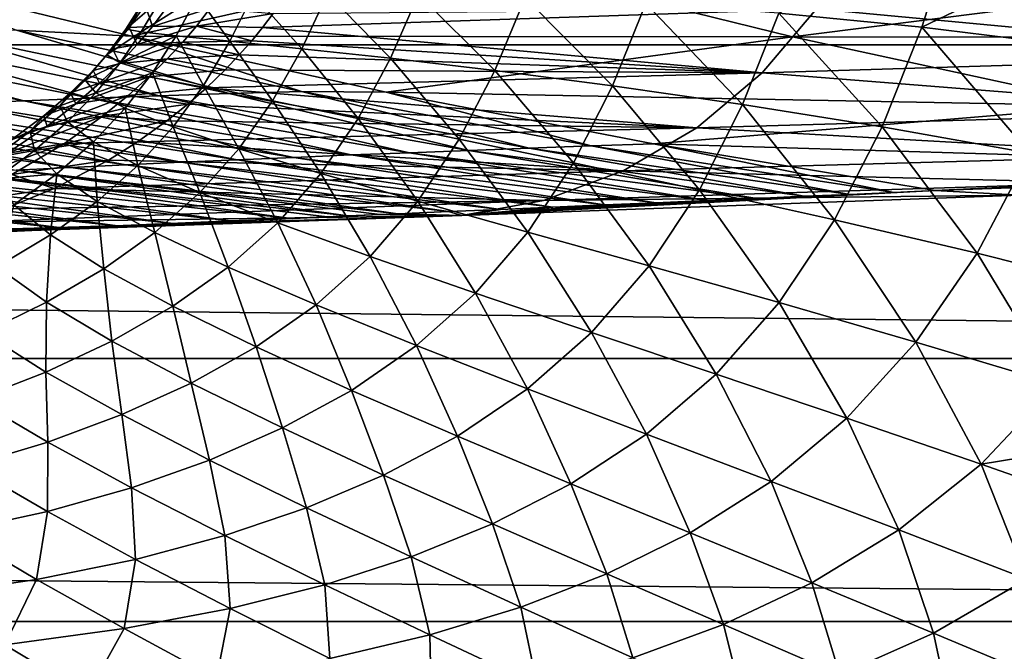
# Model space of a CAD drawing. Header units: metres. Extents: x -160 to 52, y -25 to 25.
# Tile 49 of 168: x -26.44 to -21.11, y -22.06 to -18.63. Entities that reach past the tile are written whole.
import ezdxf

# ---------------------------------------------------------------- set-up
doc = ezdxf.new("R2010")
doc.units = ezdxf.units.M
doc.layers.add('solid_509089_SW0001', color=7, linetype='CONTINUOUS')

msp = doc.modelspace()

# ---------------------------------------------------------------- linework, layer by layer
at = {"layer": 'solid_509089_SW0001'}
for points in [[(-159.199997, -16.81292, -17.820654), (-2.2, -16.81292, -17.820654), (-2.2, -18.768089, -15.748297)], [(-159.199997, -18.768089, -15.748297), (-159.199997, -16.81292, -17.820654), (-2.2, -18.768089, -15.748297)], [(-20.589842, -19.074184, 221.552139), (-20.995642, -18.456734, 221.907974), (-21.421549, -17.410917, 219.863922)], [(-21.029997, -17.993383, 219.439713), (-20.589842, -19.074184, 221.552139), (-21.421549, -17.410917, 219.863922)], [(-20.547857, -19.253214, 224.057022), (-20.843096, -18.540663, 224.335648), (-21.274307, -17.773657, 222.266144)], [(-20.995642, -18.456734, 221.907974), (-20.547857, -19.253214, 224.057022), (-21.274307, -17.773657, 222.266144)], [(-21.552801, -18.672939, 17.450735), (-21.37878, -18.125767, 18.256649), (-22.32921, -18.597639, 18.016378)], [(-20.54336, -18.186882, 17.794525), (-21.37878, -18.125767, 18.256649), (-21.552801, -18.672939, 17.450735)], [(-20.731714, -18.774355, 16.945795), (-20.54336, -18.186882, 17.794525), (-21.552801, -18.672939, 17.450735)], [(-27.173531, -18.396784, 69.94175), (-25.836405, -18.722187, 69.586578), (-23.968445, -18.301764, 84.985855)], [(-25.836405, -18.722187, 69.586578), (-22.254532, -18.724995, 84.584579), (-23.968445, -18.301764, 84.985855)], [(-23.968445, -18.301764, 84.985855), (-22.254532, -18.724995, 84.584579), (-19.952667, -18.432156, 99.745255)], [(-26.461248, -18.688097, 67.647194), (-25.836405, -18.722187, 69.586578), (-27.173531, -18.396784, 69.94175)], [(-22.254532, -18.724995, 84.584579), (-18.736614, -18.728313, 99.490913), (-19.952667, -18.432156, 99.745255)], [(-22.12534, -18.572424, 51.042542), (-19.123079, -18.465345, 67.735764), (-19.404987, -18.827368, 67.819969)], [(-25.679977, -18.519932, 24.955685), (-25.774466, -18.535959, 26.477497), (-25.86965, -18.68355, 26.228704)], [(-25.784994, -18.697838, 24.642338), (-25.679977, -18.519932, 24.955685), (-25.86965, -18.68355, 26.228704)], [(-25.480967, -18.505165, 23.573456), (-25.679977, -18.519932, 24.955685), (-25.784994, -18.697838, 24.642338)], [(-25.596722, -18.719069, 23.190319), (-25.480967, -18.505165, 23.573456), (-25.784994, -18.697838, 24.642338)], [(-25.305101, -18.749067, 21.870949), (-25.480967, -18.505165, 23.573456), (-25.596722, -18.719069, 23.190319)], [(-25.305101, -18.749067, 21.870949), (-25.17803, -18.494146, 22.32802), (-25.480967, -18.505165, 23.573456)], [(-24.915113, -18.789261, 20.689573), (-25.17803, -18.494146, 22.32802), (-25.305101, -18.749067, 21.870949)], [(-24.915113, -18.789261, 20.689573), (-24.776138, -18.489483, 21.220905), (-25.17803, -18.494146, 22.32802)], [(-24.433912, -18.841576, 19.643766), (-24.776138, -18.489483, 21.220905), (-24.915113, -18.789261, 20.689573)], [(-24.433912, -18.841576, 19.643766), (-24.282356, -18.494261, 20.248081), (-24.776138, -18.489483, 21.220905)], [(-23.869247, -18.908062, 18.723745), (-24.282356, -18.494261, 20.248081), (-24.433912, -18.841576, 19.643766)], [(-23.869247, -18.908062, 18.723745), (-23.704218, -18.511711, 19.398937), (-24.282356, -18.494261, 20.248081)], [(-23.229765, -18.990658, 17.917532), (-23.704218, -18.511711, 19.398937), (-23.869247, -18.908062, 18.723745)], [(-23.229765, -18.990658, 17.917532), (-23.04994, -18.545044, 18.660122), (-23.704218, -18.511711, 19.398937)], [(-25.86965, -18.68355, 26.228704), (-25.774466, -18.535959, 26.477497), (-25.850035, -18.674368, 27.966545)], [(-25.774466, -18.535959, 26.477497), (-25.763435, -18.550892, 28.155165), (-25.850035, -18.674368, 27.966545)], [(-25.850035, -18.674368, 27.966545), (-25.763435, -18.550892, 28.155165), (-25.72438, -18.669214, 29.879278)], [(-25.763435, -18.550892, 28.155165), (-25.644648, -18.562914, 30.011602), (-25.72438, -18.669214, 29.879278)], [(-25.72438, -18.669214, 29.879278), (-25.644648, -18.562914, 30.011602), (-25.410892, -18.569553, 32.074474)], [(-25.72438, -18.669214, 29.879278), (-25.410892, -18.569553, 32.074474), (-25.485365, -18.666458, 31.995874)], [(-25.485365, -18.666458, 31.995874), (-25.410892, -18.569553, 32.074474), (-25.070705, -18.59787, 34.367912)], [(-22.12534, -18.572424, 51.042542), (-25.127897, -18.674669, 34.347645), (-25.070705, -18.59787, 34.367912)], [(-22.419376, -18.920382, 51.048973), (-25.127897, -18.674669, 34.347645), (-22.12534, -18.572424, 51.042542)], [(-22.52564, -19.091406, 17.211052), (-23.04994, -18.545044, 18.660122), (-23.229765, -18.990658, 17.917532)], [(-22.52564, -19.091406, 17.211052), (-22.32921, -18.597639, 18.016378), (-23.04994, -18.545044, 18.660122)], [(-22.419376, -18.920382, 51.048973), (-22.12534, -18.572424, 51.042542), (-19.404987, -18.827368, 67.819969)], [(-25.485365, -18.666458, 31.995874), (-25.070705, -18.59787, 34.367912), (-25.127897, -18.674669, 34.347645)], [(-21.768105, -19.21232, 16.588276), (-22.32921, -18.597639, 18.016378), (-22.52564, -19.091406, 17.211052)], [(-21.768105, -19.21232, 16.588276), (-21.552801, -18.672939, 17.450735), (-22.32921, -18.597639, 18.016378)], [(-25.941738, -18.790264, 27.783363), (-25.850035, -18.674368, 27.966545), (-25.806879, -18.76725, 29.752687)], [(-25.86965, -18.68355, 26.228704), (-25.850035, -18.674368, 27.966545), (-25.941738, -18.790264, 27.783363)], [(-25.850035, -18.674368, 27.966545), (-25.72438, -18.669214, 29.879278), (-25.806879, -18.76725, 29.752687)], [(-25.806879, -18.76725, 29.752687), (-25.485365, -18.666458, 31.995874), (-25.560305, -18.753344, 31.922588)], [(-25.806879, -18.76725, 29.752687), (-25.72438, -18.669214, 29.879278), (-25.485365, -18.666458, 31.995874)], [(-25.560305, -18.753344, 31.922588), (-25.485365, -18.666458, 31.995874), (-25.186367, -18.746019, 34.329578)], [(-25.485365, -18.666458, 31.995874), (-25.127897, -18.674669, 34.347645), (-25.186367, -18.746019, 34.329578)], [(-22.419376, -18.920382, 51.048973), (-25.186367, -18.746019, 34.329578), (-25.127897, -18.674669, 34.347645)], [(-20.968765, -19.35537, 16.03256), (-21.552801, -18.672939, 17.450735), (-21.768105, -19.21232, 16.588276)], [(-20.968765, -19.35537, 16.03256), (-20.731714, -18.774355, 16.945795), (-21.552801, -18.672939, 17.450735)], [(-28.145521, -18.741541, 60.085781), (-26.422689, -19.07196, 60.25536), (-27.742973, -18.725069, 61.901939)], [(-27.742973, -18.725069, 61.901939), (-26.06078, -19.057831, 61.979893), (-27.328825, -18.710585, 63.764297)], [(-26.422689, -19.07196, 60.25536), (-26.06078, -19.057831, 61.979893), (-27.742973, -18.725069, 61.901939)], [(-27.328825, -18.710585, 63.764297), (-25.689808, -19.044674, 63.740318), (-26.901958, -18.698225, 65.67775)], [(-26.06078, -19.057831, 61.979893), (-25.689808, -19.044674, 63.740318), (-27.328825, -18.710585, 63.764297)], [(-26.901958, -18.698225, 65.67775), (-25.308809, -19.032539, 65.540977), (-26.461248, -18.688097, 67.647194)], [(-25.689808, -19.044674, 63.740318), (-25.308809, -19.032539, 65.540977), (-26.901958, -18.698225, 65.67775)], [(-26.461248, -18.688097, 67.647194), (-24.916805, -19.02146, 67.38623), (-25.836405, -18.722187, 69.586578)], [(-25.308809, -19.032539, 65.540977), (-24.916805, -19.02146, 67.38623), (-26.461248, -18.688097, 67.647194)], [(-25.972191, -18.822979, 25.98447), (-25.86965, -18.68355, 26.228704), (-25.941738, -18.790264, 27.783363)], [(-25.784994, -18.697838, 24.642338), (-25.86965, -18.68355, 26.228704), (-25.972191, -18.822979, 25.98447)], [(-25.899807, -18.866045, 24.332241), (-25.784994, -18.697838, 24.642338), (-25.972191, -18.822979, 25.98447)], [(-25.596722, -18.719069, 23.190319), (-25.784994, -18.697838, 24.642338), (-25.899807, -18.866045, 24.332241)], [(-25.725031, -18.921034, 22.808743), (-25.596722, -18.719069, 23.190319), (-25.899807, -18.866045, 24.332241)], [(-25.836405, -18.722187, 69.586578), (-24.457664, -19.0249, 69.223259), (-22.254532, -18.724995, 84.584579)], [(-24.916805, -19.02146, 67.38623), (-24.457664, -19.0249, 69.223259), (-25.836405, -18.722187, 69.586578)], [(-25.447866, -18.989309, 21.413385), (-25.596722, -18.719069, 23.190319), (-25.725031, -18.921034, 22.808743)], [(-25.447866, -18.989309, 21.413385), (-25.305101, -18.749067, 21.870949), (-25.596722, -18.719069, 23.190319)], [(-24.457664, -19.0249, 69.223259), (-20.529413, -19.099125, 84.180725), (-22.254532, -18.724995, 84.584579)], [(-22.254532, -18.724995, 84.584579), (-20.529413, -19.099125, 84.180725), (-18.736614, -18.728313, 99.490913)], [(-159.199997, -18.768089, -15.748297), (-2.2, -18.768089, -15.748297), (-2.2, -20.469452, -13.46297)], [(-159.199997, -20.469452, -13.46297), (-159.199997, -18.768089, -15.748297), (-2.2, -20.469452, -13.46297)], [(-26.776499, -19.087011, 58.562393), (-26.422689, -19.07196, 60.25536), (-28.145521, -18.741541, 60.085781)], [(-25.941738, -18.790264, 27.783363), (-25.806879, -18.76725, 29.752687), (-25.901142, -18.869108, 29.63258)], [(-25.901142, -18.869108, 29.63258), (-25.560305, -18.753344, 31.922588), (-25.645199, -18.844604, 31.854237)], [(-25.901142, -18.869108, 29.63258), (-25.806879, -18.76725, 29.752687), (-25.560305, -18.753344, 31.922588)], [(-25.645199, -18.844604, 31.854237), (-25.560305, -18.753344, 31.922588), (-25.253611, -18.822605, 34.312454)], [(-25.560305, -18.753344, 31.922588), (-25.186367, -18.746019, 34.329578), (-25.253611, -18.822605, 34.312454)], [(-25.073345, -19.071287, 20.155357), (-25.305101, -18.749067, 21.870949), (-25.447866, -18.989309, 21.413385)], [(-25.073345, -19.071287, 20.155357), (-24.915113, -18.789261, 20.689573), (-25.305101, -18.749067, 21.870949)], [(-22.419376, -18.920382, 51.048973), (-25.253611, -18.822605, 34.312454), (-25.186367, -18.746019, 34.329578)], [(-26.089615, -18.96064, 25.749203), (-25.972191, -18.822979, 25.98447), (-26.046799, -18.907768, 27.607965)], [(-25.899807, -18.866045, 24.332241), (-25.972191, -18.822979, 25.98447), (-26.089615, -18.96064, 25.749203)], [(-26.046799, -18.907768, 27.607965), (-25.941738, -18.790264, 27.783363), (-25.901142, -18.869108, 29.63258)], [(-25.972191, -18.822979, 25.98447), (-25.941738, -18.790264, 27.783363), (-26.046799, -18.907768, 27.607965)], [(-25.645199, -18.844604, 31.854237), (-25.253611, -18.822605, 34.312454), (-25.329887, -18.903326, 34.295818)], [(-22.419376, -18.920382, 51.048973), (-25.329887, -18.903326, 34.295818), (-25.253611, -18.822605, 34.312454)], [(-24.608702, -19.167843, 19.033827), (-24.915113, -18.789261, 20.689573), (-25.073345, -19.071287, 20.155357)], [(-24.608702, -19.167843, 19.033827), (-24.433912, -18.841576, 19.643766), (-24.915113, -18.789261, 20.689573)], [(-24.061909, -19.279943, 18.03986), (-24.433912, -18.841576, 19.643766), (-24.608702, -19.167843, 19.033827)], [(-24.061909, -19.279943, 18.03986), (-23.869247, -18.908062, 18.723745), (-24.433912, -18.841576, 19.643766)], [(-22.419376, -18.920382, 51.048973), (-19.404987, -18.827368, 67.819969), (-19.747412, -19.132542, 67.92952)], [(-26.031305, -19.028324, 24.032314), (-25.899807, -18.866045, 24.332241), (-26.089615, -18.96064, 25.749203)], [(-26.046799, -18.907768, 27.607965), (-25.901142, -18.869108, 29.63258), (-26.011034, -18.976248, 29.518618)], [(-25.725031, -18.921034, 22.808743), (-25.899807, -18.866045, 24.332241), (-26.031305, -19.028324, 24.032314)], [(-26.011034, -18.976248, 29.518618), (-25.645199, -18.844604, 31.854237), (-25.743454, -18.941748, 31.78932)], [(-26.011034, -18.976248, 29.518618), (-25.901142, -18.869108, 29.63258), (-25.645199, -18.844604, 31.854237)], [(-25.743454, -18.941748, 31.78932), (-25.645199, -18.844604, 31.854237), (-25.329887, -18.903326, 34.295818)], [(-26.169632, -19.028561, 27.441591), (-26.046799, -18.907768, 27.607965), (-26.011034, -18.976248, 29.518618)], [(-26.089615, -18.96064, 25.749203), (-26.046799, -18.907768, 27.607965), (-26.169632, -19.028561, 27.441591)], [(-26.139301, -19.087687, 29.41074), (-25.743454, -18.941748, 31.78932), (-25.856956, -19.04318, 31.726686)], [(-26.139301, -19.087687, 29.41074), (-26.011034, -18.976248, 29.518618), (-25.743454, -18.941748, 31.78932)], [(-25.872282, -19.112326, 22.43865), (-25.725031, -18.921034, 22.808743), (-26.031305, -19.028324, 24.032314)], [(-25.612282, -19.213566, 20.96867), (-25.725031, -18.921034, 22.808743), (-25.872282, -19.112326, 22.43865)], [(-25.856956, -19.04318, 31.726686), (-25.743454, -18.941748, 31.78932), (-25.431538, -19.001127, 34.275566)], [(-25.743454, -18.941748, 31.78932), (-25.329887, -18.903326, 34.295818), (-25.431538, -19.001127, 34.275566)], [(-25.612282, -19.213566, 20.96867), (-25.447866, -18.989309, 21.413385), (-25.725031, -18.921034, 22.808743)], [(-22.419376, -18.920382, 51.048973), (-25.431538, -19.001127, 34.275566), (-25.329887, -18.903326, 34.295818)], [(-22.773197, -19.217899, 51.078548), (-25.431538, -19.001127, 34.275566), (-22.419376, -18.920382, 51.048973)], [(-23.441999, -19.408342, 17.162905), (-23.869247, -18.908062, 18.723745), (-24.061909, -19.279943, 18.03986)], [(-23.441999, -19.408342, 17.162905), (-23.229765, -18.990658, 17.917532), (-23.869247, -18.908062, 18.723745)], [(-22.773197, -19.217899, 51.078548), (-22.419376, -18.920382, 51.048973), (-19.747412, -19.132542, 67.92952)], [(-26.226873, -19.098492, 25.526165), (-26.089615, -18.96064, 25.749203), (-26.169632, -19.028561, 27.441591)], [(-26.031305, -19.028324, 24.032314), (-26.089615, -18.96064, 25.749203), (-26.226873, -19.098492, 25.526165)], [(-26.169632, -19.028561, 27.441591), (-26.011034, -18.976248, 29.518618), (-26.139301, -19.087687, 29.41074)], [(-25.856956, -19.04318, 31.726686), (-25.431538, -19.001127, 34.275566), (-25.532978, -19.090185, 34.258301)], [(-25.256306, -19.331467, 19.635252), (-25.447866, -18.989309, 21.413385), (-25.612282, -19.213566, 20.96867)], [(-22.773197, -19.217899, 51.078548), (-25.532978, -19.090185, 34.258301), (-25.431538, -19.001127, 34.275566)], [(-25.256306, -19.331467, 19.635252), (-25.073345, -19.071287, 20.155357), (-25.447866, -18.989309, 21.413385)], [(-22.759575, -19.553812, 16.390139), (-23.229765, -18.990658, 17.917532), (-23.441999, -19.408342, 17.162905)], [(-22.759575, -19.553812, 16.390139), (-22.52564, -19.091406, 17.211052), (-23.229765, -18.990658, 17.917532)], [(-26.313786, -19.152563, 27.28566), (-26.169632, -19.028561, 27.441591), (-26.139301, -19.087687, 29.41074)], [(-26.226873, -19.098492, 25.526165), (-26.169632, -19.028561, 27.441591), (-26.313786, -19.152563, 27.28566)], [(-26.295948, -19.209362, 29.310398), (-25.856956, -19.04318, 31.726686), (-25.996023, -19.155663, 31.667198)], [(-26.295948, -19.209362, 29.310398), (-26.139301, -19.087687, 29.41074), (-25.856956, -19.04318, 31.726686)], [(-26.184731, -19.186594, 23.748259), (-26.031305, -19.028324, 24.032314), (-26.226873, -19.098492, 25.526165)], [(-25.872282, -19.112326, 22.43865), (-26.031305, -19.028324, 24.032314), (-26.184731, -19.186594, 23.748259)], [(-26.06078, -19.057831, 61.979893), (-24.33182, -19.353159, 62.123383), (-25.689808, -19.044674, 63.740318)], [(-25.996023, -19.155663, 31.667198), (-25.856956, -19.04318, 31.726686), (-25.532978, -19.090185, 34.258301)], [(-25.689808, -19.044674, 63.740318), (-24.010128, -19.340891, 63.769409), (-25.308809, -19.032539, 65.540977)], [(-24.33182, -19.353159, 62.123383), (-24.010128, -19.340891, 63.769409), (-25.689808, -19.044674, 63.740318)], [(-25.308809, -19.032539, 65.540977), (-23.681997, -19.328831, 65.442261), (-24.916805, -19.02146, 67.38623)], [(-24.010128, -19.340891, 63.769409), (-23.681997, -19.328831, 65.442261), (-25.308809, -19.032539, 65.540977)], [(-24.916805, -19.02146, 67.38623), (-23.346676, -19.316923, 67.145485), (-24.457664, -19.0249, 69.223259)], [(-23.681997, -19.328831, 65.442261), (-23.346676, -19.316923, 67.145485), (-24.916805, -19.02146, 67.38623)], [(-24.457664, -19.0249, 69.223259), (-23.007637, -19.30591, 68.844955), (-20.529413, -19.099125, 84.180725)], [(-23.346676, -19.316923, 67.145485), (-23.007637, -19.30591, 68.844955), (-24.457664, -19.0249, 69.223259)], [(-27.463404, -19.12001, 55.256226), (-25.568905, -19.405083, 55.738197), (-27.123117, -19.102999, 56.897137)], [(-27.123117, -19.102999, 56.897137), (-25.265663, -19.391581, 57.311176), (-26.776499, -19.087011, 58.562393)], [(-25.568905, -19.405083, 55.738197), (-25.265663, -19.391581, 57.311176), (-27.123117, -19.102999, 56.897137)], [(-26.776499, -19.087011, 58.562393), (-24.95886, -19.378462, 58.897663), (-26.422689, -19.07196, 60.25536)], [(-25.265663, -19.391581, 57.311176), (-24.95886, -19.378462, 58.897663), (-26.776499, -19.087011, 58.562393)], [(-26.422689, -19.07196, 60.25536), (-24.647816, -19.365671, 60.500641), (-26.06078, -19.057831, 61.979893)], [(-24.95886, -19.378462, 58.897663), (-24.647816, -19.365671, 60.500641), (-26.422689, -19.07196, 60.25536)], [(-26.388121, -19.237282, 25.318668), (-26.226873, -19.098492, 25.526165), (-26.313786, -19.152563, 27.28566)], [(-26.184731, -19.186594, 23.748259), (-26.226873, -19.098492, 25.526165), (-26.388121, -19.237282, 25.318668)], [(-26.313786, -19.152563, 27.28566), (-26.139301, -19.087687, 29.41074), (-26.295948, -19.209362, 29.310398)], [(-24.647816, -19.365671, 60.500641), (-24.33182, -19.353159, 62.123383), (-26.06078, -19.057831, 61.979893)], [(-25.996023, -19.155663, 31.667198), (-25.532978, -19.090185, 34.258301), (-25.64706, -19.18111, 34.242191)], [(-22.773197, -19.217899, 51.078548), (-25.64706, -19.18111, 34.242191), (-25.532978, -19.090185, 34.258301)], [(-24.81156, -19.465906, 18.439066), (-25.073345, -19.071287, 20.155357), (-25.256306, -19.331467, 19.635252)], [(-24.81156, -19.465906, 18.439066), (-24.608702, -19.167843, 19.033827), (-25.073345, -19.071287, 20.155357)], [(-23.007637, -19.30591, 68.844955), (-18.796375, -19.432507, 83.777519), (-20.529413, -19.099125, 84.180725)], [(-22.026287, -19.717041, 15.706575), (-22.52564, -19.091406, 17.211052), (-22.759575, -19.553812, 16.390139)], [(-22.026287, -19.717041, 15.706575), (-21.768105, -19.21232, 16.588276), (-22.52564, -19.091406, 17.211052)], [(-28.128376, -19.15749, 52.034039), (-26.1674, -19.433481, 52.620846), (-27.798212, -19.138134, 53.636311)], [(-26.463978, -19.44853, 51.070507), (-26.1674, -19.433481, 52.620846), (-28.128376, -19.15749, 52.034039)], [(-27.798212, -19.138134, 53.636311), (-25.869263, -19.419025, 54.175747), (-27.463404, -19.12001, 55.256226)], [(-26.1674, -19.433481, 52.620846), (-25.869263, -19.419025, 54.175747), (-27.798212, -19.138134, 53.636311)], [(-25.869263, -19.419025, 54.175747), (-25.568905, -19.405083, 55.738197), (-27.463404, -19.12001, 55.256226)], [(-26.513981, -19.358294, 29.211933), (-25.996023, -19.155663, 31.667198), (-26.202118, -19.302677, 31.605349)], [(-26.513981, -19.358294, 29.211933), (-26.295948, -19.209362, 29.310398), (-25.996023, -19.155663, 31.667198)], [(-26.488096, -19.284376, 27.14246), (-26.313786, -19.152563, 27.28566), (-26.295948, -19.209362, 29.310398)], [(-26.388121, -19.237282, 25.318668), (-26.313786, -19.152563, 27.28566), (-26.488096, -19.284376, 27.14246)], [(-26.202118, -19.302677, 31.605349), (-25.996023, -19.155663, 31.667198), (-25.64706, -19.18111, 34.242191)], [(-26.043644, -19.294395, 22.088573), (-25.872282, -19.112326, 22.43865), (-26.184731, -19.186594, 23.748259)], [(-25.803104, -19.422478, 20.548531), (-25.872282, -19.112326, 22.43865), (-26.043644, -19.294395, 22.088573)], [(-25.803104, -19.422478, 20.548531), (-25.612282, -19.213566, 20.96867), (-25.872282, -19.112326, 22.43865)], [(-22.773197, -19.217899, 51.078548), (-19.747412, -19.132542, 67.92952), (-20.140882, -19.365808, 68.056091)], [(-26.488096, -19.284376, 27.14246), (-26.295948, -19.209362, 29.310398), (-26.513981, -19.358294, 29.211933)], [(-26.36455, -19.342113, 23.485668), (-26.184731, -19.186594, 23.748259), (-26.388121, -19.237282, 25.318668)], [(-26.043644, -19.294395, 22.088573), (-26.184731, -19.186594, 23.748259), (-26.36455, -19.342113, 23.485668)], [(-26.202118, -19.302677, 31.605349), (-25.64706, -19.18111, 34.242191), (-25.805548, -19.29439, 34.222622)], [(-22.773197, -19.217899, 51.078548), (-25.805548, -19.29439, 34.222622), (-25.64706, -19.18111, 34.242191)], [(-25.468061, -19.569429, 19.144365), (-25.612282, -19.213566, 20.96867), (-25.803104, -19.422478, 20.548531)], [(-25.468061, -19.569429, 19.144365), (-25.256306, -19.331467, 19.635252), (-25.612282, -19.213566, 20.96867)], [(-24.286167, -19.616899, 17.372038), (-24.608702, -19.167843, 19.033827), (-24.81156, -19.465906, 18.439066)], [(-24.286167, -19.616899, 17.372038), (-24.061909, -19.279943, 18.03986), (-24.608702, -19.167843, 19.033827)], [(-21.254311, -19.898643, 15.096428), (-21.768105, -19.21232, 16.588276), (-22.026287, -19.717041, 15.706575)], [(-21.254311, -19.898643, 15.096428), (-20.968765, -19.35537, 16.03256), (-21.768105, -19.21232, 16.588276)], [(-26.580336, -19.380083, 25.130171), (-26.388121, -19.237282, 25.318668), (-26.488096, -19.284376, 27.14246)], [(-26.36455, -19.342113, 23.485668), (-26.388121, -19.237282, 25.318668), (-26.580336, -19.380083, 25.130171)], [(-23.173456, -19.451824, 51.121979), (-25.805548, -19.29439, 34.222622), (-22.773197, -19.217899, 51.078548)], [(-23.173456, -19.451824, 51.121979), (-22.773197, -19.217899, 51.078548), (-20.140882, -19.365808, 68.056091)], [(-26.802568, -19.523718, 29.118069), (-26.202118, -19.302677, 31.605349), (-26.487318, -19.471916, 31.543066)], [(-26.802568, -19.523718, 29.118069), (-26.513981, -19.358294, 29.211933), (-26.202118, -19.302677, 31.605349)], [(-26.487318, -19.471916, 31.543066), (-26.202118, -19.302677, 31.605349), (-25.962763, -19.392876, 34.205666)], [(-26.243504, -19.468599, 21.766794), (-26.043644, -19.294395, 22.088573), (-26.36455, -19.342113, 23.485668)], [(-26.024277, -19.617214, 20.164259), (-26.043644, -19.294395, 22.088573), (-26.243504, -19.468599, 21.766794)], [(-26.202118, -19.302677, 31.605349), (-25.805548, -19.29439, 34.222622), (-25.962763, -19.392876, 34.205666)], [(-26.024277, -19.617214, 20.164259), (-25.803104, -19.422478, 20.548531), (-26.043644, -19.294395, 22.088573)], [(-23.173456, -19.451824, 51.121979), (-25.962763, -19.392876, 34.205666), (-25.805548, -19.29439, 34.222622)], [(-23.689476, -19.784178, 16.425051), (-24.061909, -19.279943, 18.03986), (-24.286167, -19.616899, 17.372038)], [(-23.689476, -19.784178, 16.425051), (-23.441999, -19.408342, 17.162905), (-24.061909, -19.279943, 18.03986)], [(-23.681997, -19.328831, 65.442261), (-21.943426, -19.579027, 65.815559), (-23.346676, -19.316923, 67.145485)], [(-23.346676, -19.316923, 67.145485), (-21.705605, -19.568806, 67.174042), (-23.007637, -19.30591, 68.844955)], [(-23.346676, -19.316923, 67.145485), (-21.943426, -19.579027, 65.815559), (-21.705605, -19.568806, 67.174042)], [(-23.007637, -19.30591, 68.844955), (-21.481745, -19.558977, 68.451965), (-18.796375, -19.432507, 83.777519)], [(-21.705605, -19.568806, 67.174042), (-21.481745, -19.558977, 68.451965), (-23.007637, -19.30591, 68.844955)], [(-26.575882, -19.496874, 23.249599), (-26.36455, -19.342113, 23.485668), (-26.580336, -19.380083, 25.130171)], [(-26.243504, -19.468599, 21.766794), (-26.36455, -19.342113, 23.485668), (-26.575882, -19.496874, 23.249599)], [(-25.045643, -19.734308, 17.878103), (-25.256306, -19.331467, 19.635252), (-25.468061, -19.569429, 19.144365)], [(-25.045643, -19.734308, 17.878103), (-24.81156, -19.465906, 18.439066), (-25.256306, -19.331467, 19.635252)], [(-24.95886, -19.378462, 58.897663), (-22.995625, -19.624249, 59.805107), (-24.647816, -19.365671, 60.500641)], [(-24.647816, -19.365671, 60.500641), (-22.717854, -19.61231, 61.391819), (-24.33182, -19.353159, 62.123383)], [(-24.647816, -19.365671, 60.500641), (-22.995625, -19.624249, 59.805107), (-22.717854, -19.61231, 61.391819)], [(-24.33182, -19.353159, 62.123383), (-22.44788, -19.600706, 62.933994), (-24.010128, -19.340891, 63.769409)], [(-24.33182, -19.353159, 62.123383), (-22.717854, -19.61231, 61.391819), (-22.44788, -19.600706, 62.933994)], [(-24.010128, -19.340891, 63.769409), (-22.190645, -19.589651, 64.403389), (-23.681997, -19.328831, 65.442261)], [(-24.010128, -19.340891, 63.769409), (-22.44788, -19.600706, 62.933994), (-22.190645, -19.589651, 64.403389)], [(-23.681997, -19.328831, 65.442261), (-22.190645, -19.589651, 64.403389), (-21.943426, -19.579027, 65.815559)], [(-23.173456, -19.451824, 51.121979), (-20.140882, -19.365808, 68.056091), (-20.571617, -19.517096, 68.190994)], [(-15.655113, -19.352282, 98.851112), (-18.796375, -19.432507, 83.777519), (-21.481745, -19.558977, 68.451965)], [(-21.022867, -19.582998, 68.325615), (-15.655113, -19.352282, 98.851112), (-21.481745, -19.558977, 68.451965)], [(-20.456373, -20.099136, 14.543104), (-20.968765, -19.35537, 16.03256), (-21.254311, -19.898643, 15.096428)], [(-26.487318, -19.471916, 31.543066), (-25.962763, -19.392876, 34.205666), (-26.25762, -19.54764, 34.177578)], [(-23.173456, -19.451824, 51.121979), (-26.25762, -19.54764, 34.177578), (-25.962763, -19.392876, 34.205666)], [(-26.1674, -19.433481, 52.620846), (-24.119864, -19.672565, 53.383133), (-25.869263, -19.419025, 54.175747)], [(-25.711824, -19.786037, 18.697193), (-25.803104, -19.422478, 20.548531), (-26.024277, -19.617214, 20.164259)], [(-25.869263, -19.419025, 54.175747), (-23.838423, -19.660471, 54.990795), (-25.568905, -19.405083, 55.738197)], [(-25.869263, -19.419025, 54.175747), (-24.119864, -19.672565, 53.383133), (-23.838423, -19.660471, 54.990795)], [(-25.711824, -19.786037, 18.697193), (-25.468061, -19.569429, 19.144365), (-25.803104, -19.422478, 20.548531)], [(-25.568905, -19.405083, 55.738197), (-23.554903, -19.648285, 56.61034), (-25.265663, -19.391581, 57.311176)], [(-25.568905, -19.405083, 55.738197), (-23.838423, -19.660471, 54.990795), (-23.554903, -19.648285, 56.61034)], [(-25.265663, -19.391581, 57.311176), (-23.274857, -19.63625, 58.210049), (-24.95886, -19.378462, 58.897663)], [(-25.265663, -19.391581, 57.311176), (-23.554903, -19.648285, 56.61034), (-23.274857, -19.63625, 58.210049)], [(-24.95886, -19.378462, 58.897663), (-23.274857, -19.63625, 58.210049), (-22.995625, -19.624249, 59.805107)], [(-23.032436, -19.967422, 15.586549), (-23.441999, -19.408342, 17.162905), (-23.689476, -19.784178, 16.425051)], [(-23.032436, -19.967422, 15.586549), (-22.759575, -19.553812, 16.390139), (-23.441999, -19.408342, 17.162905)], [(-27.350668, -19.498528, 46.418903), (-25.301661, -19.723356, 46.632446), (-27.055002, -19.480873, 47.972137)], [(-27.055002, -19.480873, 47.972137), (-24.973082, -19.709234, 48.509357), (-26.75964, -19.464272, 49.521816)], [(-27.055002, -19.480873, 47.972137), (-25.301661, -19.723356, 46.632446), (-24.973082, -19.709234, 48.509357)], [(-26.820797, -19.628983, 31.485825), (-26.487318, -19.471916, 31.543066), (-26.25762, -19.54764, 34.177578)], [(-26.75964, -19.464272, 49.521816), (-24.664145, -19.695957, 50.274071), (-26.463978, -19.44853, 51.070507)], [(-26.75964, -19.464272, 49.521816), (-24.973082, -19.709234, 48.509357), (-24.777906, -19.700848, 49.624245)], [(-26.75964, -19.464272, 49.521816), (-24.777906, -19.700848, 49.624245), (-24.664145, -19.695957, 50.274071)], [(-26.475418, -19.636467, 21.480398), (-26.243504, -19.468599, 21.766794), (-26.575882, -19.496874, 23.249599)], [(-26.278034, -19.799284, 19.825348), (-26.243504, -19.468599, 21.766794), (-26.475418, -19.636467, 21.480398)], [(-26.463978, -19.44853, 51.070507), (-24.394201, -19.684357, 51.816048), (-26.1674, -19.433481, 52.620846)], [(-26.463978, -19.44853, 51.070507), (-24.491825, -19.688553, 51.258396), (-24.394201, -19.684357, 51.816048)], [(-26.463978, -19.44853, 51.070507), (-24.664145, -19.695957, 50.274071), (-24.491825, -19.688553, 51.258396)], [(-26.278034, -19.799284, 19.825348), (-26.024277, -19.617214, 20.164259), (-26.243504, -19.468599, 21.766794)], [(-23.604156, -19.61232, 51.169857), (-26.25762, -19.54764, 34.177578), (-23.173456, -19.451824, 51.121979)], [(-26.1674, -19.433481, 52.620846), (-24.394201, -19.684357, 51.816048), (-24.119864, -19.672565, 53.383133)], [(-24.5441, -19.916355, 16.742491), (-24.81156, -19.465906, 18.439066), (-25.045643, -19.734308, 17.878103)], [(-24.5441, -19.916355, 16.742491), (-24.286167, -19.616899, 17.372038), (-24.81156, -19.465906, 18.439066)], [(-23.604156, -19.61232, 51.169857), (-23.173456, -19.451824, 51.121979), (-20.571617, -19.517096, 68.190994)], [(-27.945322, -19.537788, 43.291458), (-25.914721, -19.749704, 43.130505), (-27.647238, -19.517427, 44.859539)], [(-27.647238, -19.517427, 44.859539), (-25.614664, -19.736809, 44.844494), (-27.350668, -19.498528, 46.418903)], [(-27.647238, -19.517427, 44.859539), (-25.914721, -19.749704, 43.130505), (-25.614664, -19.736809, 44.844494)], [(-27.350668, -19.498528, 46.418903), (-25.614664, -19.736809, 44.844494), (-25.301661, -19.723356, 46.632446)], [(-23.604156, -19.61232, 51.169857), (-20.571617, -19.517096, 68.190994), (-21.022867, -19.582998, 68.325615)], [(-28.245531, -19.559818, 41.712074), (-26.203356, -19.762108, 41.481747), (-27.945322, -19.537788, 43.291458)], [(-28.245531, -19.559818, 41.712074), (-26.479271, -19.773968, 39.905643), (-26.203356, -19.762108, 41.481747)], [(-27.945322, -19.537788, 43.291458), (-26.203356, -19.762108, 41.481747), (-25.914721, -19.749704, 43.130505)], [(-26.820797, -19.628983, 31.485825), (-26.25762, -19.54764, 34.177578), (-26.526297, -19.657478, 34.153404)], [(-23.604156, -19.61232, 51.169857), (-26.526297, -19.657478, 34.153404), (-26.25762, -19.54764, 34.177578)], [(-25.313238, -19.973583, 17.368744), (-25.468061, -19.569429, 19.144365), (-25.711824, -19.786037, 18.697193)], [(-25.313238, -19.973583, 17.368744), (-25.045643, -19.734308, 17.878103), (-25.468061, -19.569429, 19.144365)], [(-24.047813, -19.693563, 51.212868), (-21.022867, -19.582998, 68.325615), (-21.481745, -19.558977, 68.451965)], [(-21.705605, -19.568806, 67.174042), (-24.047813, -19.693563, 51.212868), (-21.481745, -19.558977, 68.451965)], [(-21.705605, -19.568806, 67.174042), (-21.943426, -19.579027, 65.815559), (-24.047813, -19.693563, 51.212868)], [(-21.943426, -19.579027, 65.815559), (-22.190645, -19.589651, 64.403389), (-24.047813, -19.693563, 51.212868)], [(-24.047813, -19.693563, 51.212868), (-23.604156, -19.61232, 51.169857), (-21.022867, -19.582998, 68.325615)], [(-22.32708, -20.166178, 14.842651), (-22.759575, -19.553812, 16.390139), (-23.032436, -19.967422, 15.586549)], [(-22.32708, -20.166178, 14.842651), (-22.026287, -19.717041, 15.706575), (-22.759575, -19.553812, 16.390139)], [(-23.604156, -19.61232, 51.169857), (-26.764565, -19.731781, 34.130756), (-26.526297, -19.657478, 34.153404)], [(-24.047813, -19.693563, 51.212868), (-26.764565, -19.731781, 34.130756), (-23.604156, -19.61232, 51.169857)], [(-26.568632, -19.972551, 19.530663), (-26.278034, -19.799284, 19.825348), (-26.475418, -19.636467, 21.480398)], [(-25.988588, -19.983036, 18.30578), (-26.024277, -19.617214, 20.164259), (-26.278034, -19.799284, 19.825348)], [(-25.988588, -19.983036, 18.30578), (-25.711824, -19.786037, 18.697193), (-26.024277, -19.617214, 20.164259)], [(-23.973019, -20.114485, 15.729756), (-24.286167, -19.616899, 17.372038), (-24.5441, -19.916355, 16.742491)], [(-23.973019, -20.114485, 15.729756), (-23.689476, -19.784178, 16.425051), (-24.286167, -19.616899, 17.372038)], [(-22.190645, -19.589651, 64.403389), (-22.44788, -19.600706, 62.933994), (-24.047813, -19.693563, 51.212868)], [(-22.44788, -19.600706, 62.933994), (-22.717854, -19.61231, 61.391819), (-24.047813, -19.693563, 51.212868)], [(-22.717854, -19.61231, 61.391819), (-22.995625, -19.624249, 59.805107), (-24.047813, -19.693563, 51.212868)], [(-22.995625, -19.624249, 59.805107), (-23.274857, -19.63625, 58.210049), (-24.047813, -19.693563, 51.212868)], [(-23.274857, -19.63625, 58.210049), (-23.554903, -19.648285, 56.61034), (-24.047813, -19.693563, 51.212868)], [(-24.491825, -19.688553, 51.258396), (-27.466021, -19.819666, 34.04023), (-27.428352, -19.820313, 34.046116)], [(-24.664145, -19.695957, 50.274071), (-27.466021, -19.819666, 34.04023), (-24.491825, -19.688553, 51.258396)], [(-24.664145, -19.695957, 50.274071), (-24.777906, -19.700848, 49.624245), (-27.466021, -19.819666, 34.04023)], [(-24.491825, -19.688553, 51.258396), (-27.428352, -19.820313, 34.046116), (-27.394527, -19.820335, 34.051601)], [(-24.491825, -19.688553, 51.258396), (-27.394527, -19.820335, 34.051601), (-27.362543, -19.819878, 34.056786)], [(-24.491825, -19.688553, 51.258396), (-27.362543, -19.819878, 34.056786), (-27.328182, -19.818821, 34.061211)], [(-24.491825, -19.688553, 51.258396), (-27.328182, -19.818821, 34.061211), (-27.287519, -19.816988, 34.067368)], [(-24.491825, -19.688553, 51.258396), (-27.287519, -19.816988, 34.067368), (-27.247421, -19.814375, 34.073612)], [(-24.491825, -19.688553, 51.258396), (-27.247421, -19.814375, 34.073612), (-27.202566, -19.810678, 34.078869)], [(-24.491825, -19.688553, 51.258396), (-27.202566, -19.810678, 34.078869), (-27.160938, -19.806484, 34.085472)], [(-24.491825, -19.688553, 51.258396), (-27.160938, -19.806484, 34.085472), (-27.106291, -19.800032, 34.092587)], [(-24.491825, -19.688553, 51.258396), (-27.106291, -19.800032, 34.092587), (-24.047813, -19.693563, 51.212868)], [(-24.047813, -19.693563, 51.212868), (-27.106291, -19.800032, 34.092587), (-27.05127, -19.792089, 34.099483)], [(-24.047813, -19.693563, 51.212868), (-27.05127, -19.792089, 34.099483), (-26.977806, -19.779732, 34.10746)], [(-24.047813, -19.693563, 51.212868), (-26.977806, -19.779732, 34.10746), (-26.764565, -19.731781, 34.130756)], [(-24.394201, -19.684357, 51.816048), (-24.491825, -19.688553, 51.258396), (-24.047813, -19.693563, 51.212868)], [(-24.119864, -19.672565, 53.383133), (-24.394201, -19.684357, 51.816048), (-24.047813, -19.693563, 51.212868)], [(-23.838423, -19.660471, 54.990795), (-24.119864, -19.672565, 53.383133), (-24.047813, -19.693563, 51.212868)], [(-23.554903, -19.648285, 56.61034), (-23.838423, -19.660471, 54.990795), (-24.047813, -19.693563, 51.212868)], [(-24.777906, -19.700848, 49.624245), (-24.973082, -19.709234, 48.509357), (-27.466021, -19.819666, 34.04023)], [(-24.973082, -19.709234, 48.509357), (-25.301661, -19.723356, 46.632446), (-27.466021, -19.819666, 34.04023)], [(-25.301661, -19.723356, 46.632446), (-25.614664, -19.736809, 44.844494), (-27.466021, -19.819666, 34.04023)], [(-25.614664, -19.736809, 44.844494), (-25.914721, -19.749704, 43.130505), (-27.466021, -19.819666, 34.04023)], [(-24.836895, -20.178558, 16.17238), (-25.045643, -19.734308, 17.878103), (-25.313238, -19.973583, 17.368744)], [(-24.836895, -20.178558, 16.17238), (-24.5441, -19.916355, 16.742491), (-25.045643, -19.734308, 17.878103)], [(-21.586092, -20.379892, 14.178493), (-22.026287, -19.717041, 15.706575), (-22.32708, -20.166178, 14.842651)], [(-21.586092, -20.379892, 14.178493), (-21.254311, -19.898643, 15.096428), (-22.026287, -19.717041, 15.706575)], [(-25.914721, -19.749704, 43.130505), (-26.203356, -19.762108, 41.481747), (-27.466021, -19.819666, 34.04023)], [(-26.203356, -19.762108, 41.481747), (-26.479271, -19.773968, 39.905643), (-27.466021, -19.819666, 34.04023)], [(-26.298349, -20.163746, 17.970486), (-26.278034, -19.799284, 19.825348), (-26.568632, -19.972551, 19.530663)], [(-26.298349, -20.163746, 17.970486), (-25.988588, -19.983036, 18.30578), (-26.278034, -19.799284, 19.825348)], [(-25.614084, -20.185862, 16.925661), (-25.711824, -19.786037, 18.697193), (-25.988588, -19.983036, 18.30578)], [(-25.614084, -20.185862, 16.925661), (-25.313238, -19.973583, 17.368744), (-25.711824, -19.786037, 18.697193)], [(-23.343607, -20.327488, 14.829548), (-23.689476, -19.784178, 16.425051), (-23.973019, -20.114485, 15.729756)], [(-23.343607, -20.327488, 14.829548), (-23.032436, -19.967422, 15.586549), (-23.689476, -19.784178, 16.425051)], [(-20.822855, -20.607891, 13.578199), (-21.254311, -19.898643, 15.096428), (-21.586092, -20.379892, 14.178493)], [(-20.822855, -20.607891, 13.578199), (-20.456373, -20.099136, 14.543104), (-21.254311, -19.898643, 15.096428)], [(-24.292559, -20.399265, 15.101485), (-24.5441, -19.916355, 16.742491), (-24.836895, -20.178558, 16.17238)], [(-24.292559, -20.399265, 15.101485), (-23.973019, -20.114485, 15.729756), (-24.5441, -19.916355, 16.742491)], [(-26.639418, -20.328959, 17.691778), (-26.298349, -20.163746, 17.970486), (-26.568632, -19.972551, 19.530663)], [(-25.944351, -20.374395, 16.550701), (-25.988588, -19.983036, 18.30578), (-26.298349, -20.163746, 17.970486)], [(-25.944351, -20.374395, 16.550701), (-25.614084, -20.185862, 16.925661), (-25.988588, -19.983036, 18.30578)], [(-25.162958, -20.40609, 15.679008), (-25.313238, -19.973583, 17.368744), (-25.614084, -20.185862, 16.925661)], [(-25.162958, -20.40609, 15.679008), (-24.836895, -20.178558, 16.17238), (-25.313238, -19.973583, 17.368744)], [(-22.668215, -20.55398, 14.029075), (-23.032436, -19.967422, 15.586549), (-23.343607, -20.327488, 14.829548)], [(-22.668215, -20.55398, 14.029075), (-22.32708, -20.166178, 14.842651), (-23.032436, -19.967422, 15.586549)], [(-23.691591, -20.633821, 14.146766), (-23.973019, -20.114485, 15.729756), (-24.292559, -20.399265, 15.101485)], [(-23.691591, -20.633821, 14.146766), (-23.343607, -20.327488, 14.829548), (-23.973019, -20.114485, 15.729756)], [(-26.301689, -20.542261, 16.242908), (-26.298349, -20.163746, 17.970486), (-26.639418, -20.328959, 17.691778)], [(-26.301689, -20.542261, 16.242908), (-25.944351, -20.374395, 16.550701), (-26.298349, -20.163746, 17.970486)], [(-21.959951, -20.79245, 13.314386), (-22.32708, -20.166178, 14.842651), (-22.668215, -20.55398, 14.029075)], [(-21.959951, -20.79245, 13.314386), (-21.586092, -20.379892, 14.178493), (-22.32708, -20.166178, 14.842651)], [(-25.515049, -20.602551, 15.265676), (-25.614084, -20.185862, 16.925661), (-25.944351, -20.374395, 16.550701)], [(-25.515049, -20.602551, 15.265676), (-25.162958, -20.40609, 15.679008), (-25.614084, -20.185862, 16.925661)], [(-24.645039, -20.641596, 14.560098), (-24.836895, -20.178558, 16.17238), (-25.162958, -20.40609, 15.679008)], [(-24.645039, -20.641596, 14.560098), (-24.292559, -20.399265, 15.101485), (-24.836895, -20.178558, 16.17238)], [(-26.68475, -20.690624, 16.004711), (-26.301689, -20.542261, 16.242908), (-26.639418, -20.328959, 17.691778)], [(-23.04656, -20.880117, 13.296412), (-23.343607, -20.327488, 14.829548), (-23.691591, -20.633821, 14.146766)], [(-23.04656, -20.880117, 13.296412), (-22.668215, -20.55398, 14.029075), (-23.343607, -20.327488, 14.829548)], [(-25.890644, -20.77335, 14.929706), (-25.944351, -20.374395, 16.550701), (-26.301689, -20.542261, 16.242908)], [(-25.890644, -20.77335, 14.929706), (-25.515049, -20.602551, 15.265676), (-25.944351, -20.374395, 16.550701)], [(-21.232735, -21.041241, 12.670351), (-21.586092, -20.379892, 14.178493), (-21.959951, -20.79245, 13.314386)], [(-21.232735, -21.041241, 12.670351), (-20.822855, -20.607891, 13.578199), (-21.586092, -20.379892, 14.178493)], [(-25.020256, -20.845783, 14.110231), (-25.162958, -20.40609, 15.679008), (-25.515049, -20.602551, 15.265676)], [(-25.020256, -20.845783, 14.110231), (-24.645039, -20.641596, 14.560098), (-25.162958, -20.40609, 15.679008)], [(-24.071724, -20.890009, 13.560471), (-24.292559, -20.399265, 15.101485), (-24.645039, -20.641596, 14.560098)], [(-24.071724, -20.890009, 13.560471), (-23.691591, -20.633821, 14.146766), (-24.292559, -20.399265, 15.101485)], [(-159.199997, -20.469452, -13.46297), (-2.2, -20.469452, -13.46297), (-2.2, -21.893999, -10.99558)], [(-159.199997, -21.893999, -10.99558), (-159.199997, -20.469452, -13.46297), (-2.2, -21.893999, -10.99558)], [(-26.291832, -20.922575, 14.671372), (-26.301689, -20.542261, 16.242908), (-26.68475, -20.690624, 16.004711)], [(-26.291832, -20.922575, 14.671372), (-25.890644, -20.77335, 14.929706), (-26.301689, -20.542261, 16.242908)], [(-25.415939, -21.019548, 13.747225), (-25.515049, -20.602551, 15.265676), (-25.890644, -20.77335, 14.929706)], [(-25.415939, -21.019548, 13.747225), (-25.020256, -20.845783, 14.110231), (-25.515049, -20.602551, 15.265676)], [(-22.370876, -21.135902, 12.537319), (-22.668215, -20.55398, 14.029075), (-23.04656, -20.880117, 13.296412)], [(-22.370876, -21.135902, 12.537319), (-21.959951, -20.79245, 13.314386), (-22.668215, -20.55398, 14.029075)], [(-24.471291, -21.101362, 13.076444), (-24.645039, -20.641596, 14.560098), (-25.020256, -20.845783, 14.110231)], [(-24.471291, -21.101362, 13.076444), (-24.071724, -20.890009, 13.560471), (-24.645039, -20.641596, 14.560098)], [(-23.455662, -21.148697, 12.669113), (-23.691591, -20.633821, 14.146766), (-24.071724, -20.890009, 13.560471)], [(-23.455662, -21.148697, 12.669113), (-23.04656, -20.880117, 13.296412), (-23.691591, -20.633821, 14.146766)], [(-20.051262, -20.8494, 13.024609), (-20.822855, -20.607891, 13.578199), (-21.232735, -21.041241, 12.670351)], [(-26.72233, -21.051474, 14.491584), (-26.291832, -20.922575, 14.671372), (-26.68475, -20.690624, 16.004711)], [(-25.837574, -21.169582, 13.468914), (-25.890644, -20.77335, 14.929706), (-26.291832, -20.922575, 14.671372)], [(-25.837574, -21.169582, 13.468914), (-25.415939, -21.019548, 13.747225), (-25.890644, -20.77335, 14.929706)], [(-21.678825, -21.398754, 11.855045), (-21.959951, -20.79245, 13.314386), (-22.370876, -21.135902, 12.537319)], [(-21.678825, -21.398754, 11.855045), (-21.232735, -21.041241, 12.670351), (-21.959951, -20.79245, 13.314386)], [(-24.888697, -21.277859, 12.687793), (-25.020256, -20.845783, 14.110231), (-25.415939, -21.019548, 13.747225)], [(-24.888697, -21.277859, 12.687793), (-24.471291, -21.101362, 13.076444), (-25.020256, -20.845783, 14.110231)], [(-20.500986, -21.298605, 12.080479), (-20.051262, -20.8494, 13.024609), (-21.232735, -21.041241, 12.670351)], [(-26.293886, -21.299046, 13.274572), (-26.291832, -20.922575, 14.671372), (-26.72233, -21.051474, 14.491584)], [(-26.293886, -21.299046, 13.274572), (-25.837574, -21.169582, 13.468914), (-26.291832, -20.922575, 14.671372)], [(-23.880726, -21.366262, 12.153847), (-24.071724, -20.890009, 13.560471), (-24.471291, -21.101362, 13.076444)], [(-23.880726, -21.366262, 12.153847), (-23.455662, -21.148697, 12.669113), (-24.071724, -20.890009, 13.560471)], [(-22.810383, -21.414873, 11.873625), (-23.04656, -20.880117, 13.296412), (-23.455662, -21.148697, 12.669113)], [(-22.810383, -21.414873, 11.873625), (-22.370876, -21.135902, 12.537319), (-23.04656, -20.880117, 13.296412)], [(-25.332762, -21.428465, 12.389686), (-25.415939, -21.019548, 13.747225), (-25.837574, -21.169582, 13.468914)], [(-25.332762, -21.428465, 12.389686), (-24.888697, -21.277859, 12.687793), (-25.415939, -21.019548, 13.747225)], [(-26.792385, -21.407618, 13.155615), (-26.293886, -21.299046, 13.274572), (-26.72233, -21.051474, 14.491584)], [(-20.985201, -21.666174, 11.23375), (-21.232735, -21.041241, 12.670351), (-21.678825, -21.398754, 11.855045)], [(-20.985201, -21.666174, 11.23375), (-20.500986, -21.298605, 12.080479), (-21.232735, -21.041241, 12.670351)], [(-24.321262, -21.544956, 11.741252), (-24.471291, -21.101362, 13.076444), (-24.888697, -21.277859, 12.687793)], [(-24.321262, -21.544956, 11.741252), (-23.880726, -21.366262, 12.153847), (-24.471291, -21.101362, 13.076444)], [(-22.150358, -21.685562, 11.160159), (-22.370876, -21.135902, 12.537319), (-22.810383, -21.414873, 11.873625)], [(-22.150358, -21.685562, 11.160159), (-21.678825, -21.398754, 11.855045), (-22.370876, -21.135902, 12.537319)], [(-25.816816, -21.557964, 12.179627), (-25.837574, -21.169582, 13.468914), (-26.293886, -21.299046, 13.274572)], [(-25.816816, -21.557964, 12.179627), (-25.332762, -21.428465, 12.389686), (-25.837574, -21.169582, 13.468914)], [(-23.262039, -21.637293, 11.330538), (-23.455662, -21.148697, 12.669113), (-23.880726, -21.366262, 12.153847)], [(-23.262039, -21.637293, 11.330538), (-22.810383, -21.414873, 11.873625), (-23.455662, -21.148697, 12.669113)], [(-24.789368, -21.695721, 11.423635), (-24.888697, -21.277859, 12.687793), (-25.332762, -21.428465, 12.389686)], [(-24.789368, -21.695721, 11.423635), (-24.321262, -21.544956, 11.741252), (-24.888697, -21.277859, 12.687793)], [(-26.353102, -21.667002, 12.047727), (-26.293886, -21.299046, 13.274572), (-26.792385, -21.407618, 13.155615)], [(-26.353102, -21.667002, 12.047727), (-25.816816, -21.557964, 12.179627), (-26.293886, -21.299046, 13.274572)], [(-23.726873, -21.817354, 10.896007), (-23.880726, -21.366262, 12.153847), (-24.321262, -21.544956, 11.741252)], [(-23.726873, -21.817354, 10.896007), (-23.262039, -21.637293, 11.330538), (-23.880726, -21.366262, 12.153847)], [(-21.490549, -21.957722, 10.513451), (-21.678825, -21.398754, 11.855045), (-22.150358, -21.685562, 11.160159)], [(-21.490549, -21.957722, 10.513451), (-20.985201, -21.666174, 11.23375), (-21.678825, -21.398754, 11.855045)], [(-26.948177, -21.7547, 11.978456), (-26.353102, -21.667002, 12.047727), (-26.792385, -21.407618, 13.155615)], [(-25.302576, -21.824678, 11.19663), (-25.332762, -21.428465, 12.389686), (-25.816816, -21.557964, 12.179627)], [(-25.302576, -21.824678, 11.19663), (-24.789368, -21.695721, 11.423635), (-25.332762, -21.428465, 12.389686)], [(-22.629633, -21.911068, 10.593117), (-22.810383, -21.414873, 11.873625), (-23.262039, -21.637293, 11.330538)], [(-22.629633, -21.911068, 10.593117), (-22.150358, -21.685562, 11.160159), (-22.810383, -21.414873, 11.873625)], [(-25.877525, -21.933439, 11.049123), (-25.816816, -21.557964, 12.179627), (-26.353102, -21.667002, 12.047727)], [(-25.877525, -21.933439, 11.049123), (-25.302576, -21.824678, 11.19663), (-25.816816, -21.557964, 12.179627)], [(-24.220213, -21.967676, 10.559319), (-24.321262, -21.544956, 11.741252), (-24.789368, -21.695721, 11.423635)], [(-24.220213, -21.967676, 10.559319), (-23.726873, -21.817354, 10.896007), (-24.321262, -21.544956, 11.741252)], [(-26.524847, -22.021574, 10.96505), (-26.353102, -21.667002, 12.047727), (-26.948177, -21.7547, 11.978456)], [(-26.524847, -22.021574, 10.96505), (-25.877525, -21.933439, 11.049123), (-26.353102, -21.667002, 12.047727)], [(-23.119659, -22.091366, 10.138954), (-23.262039, -21.637293, 11.330538), (-23.726873, -21.817354, 10.896007)], [(-23.119659, -22.091366, 10.138954), (-22.629633, -21.911068, 10.593117), (-23.262039, -21.637293, 11.330538)], [(-20.846411, -22.228155, 9.916516), (-20.985201, -21.666174, 11.23375), (-21.490549, -21.957722, 10.513451)], [(-24.763414, -22.095474, 10.314155), (-24.789368, -21.695721, 11.423635), (-25.302576, -21.824678, 11.19663)], [(-24.763414, -22.095474, 10.314155), (-24.220213, -21.967676, 10.559319), (-24.789368, -21.695721, 11.423635)], [(-21.998411, -22.184153, 9.926766), (-22.150358, -21.685562, 11.160159), (-22.629633, -21.911068, 10.593117)], [(-21.998411, -22.184153, 9.926766), (-21.490549, -21.957722, 10.513451), (-22.150358, -21.685562, 11.160159)], [(-25.377214, -22.203299, 10.148274), (-25.302576, -21.824678, 11.19663), (-25.877525, -21.933439, 11.049123)], [(-25.377214, -22.203299, 10.148274), (-24.763414, -22.095474, 10.314155), (-25.302576, -21.824678, 11.19663)], [(-23.638971, -22.240467, 9.783821), (-23.726873, -21.817354, 10.896007), (-24.220213, -21.967676, 10.559319)], [(-23.638971, -22.240467, 9.783821), (-23.119659, -22.091366, 10.138954), (-23.726873, -21.817354, 10.896007)], [(-159.199997, -21.893999, -10.99558), (-2.2, -21.893999, -10.99558), (-2.2, -23.022469, -8.379494)], [(-159.199997, -23.022469, -8.379494), (-159.199997, -21.893999, -10.99558), (-2.2, -23.022469, -8.379494)], [(-26.076269, -22.291262, 10.045393), (-25.877525, -21.933439, 11.049123), (-26.524847, -22.021574, 10.96505)], [(-26.076269, -22.291262, 10.045393), (-25.377214, -22.203299, 10.148274), (-25.877525, -21.933439, 11.049123)], [(-22.514248, -22.363272, 9.455609), (-22.629633, -21.911068, 10.593117), (-23.119659, -22.091366, 10.138954)], [(-22.514248, -22.363272, 9.455609), (-21.998411, -22.184153, 9.926766), (-22.629633, -21.911068, 10.593117)], [(-24.212372, -22.366451, 9.519391), (-24.220213, -21.967676, 10.559319), (-24.763414, -22.095474, 10.314155)], [(-24.212372, -22.366451, 9.519391), (-23.638971, -22.240467, 9.783821), (-24.220213, -21.967676, 10.559319)], [(-21.383741, -22.45299, 9.314954), (-21.490549, -21.957722, 10.513451), (-21.998411, -22.184153, 9.926766)], [(-21.383741, -22.45299, 9.314954), (-20.846411, -22.228155, 9.916516), (-21.490549, -21.957722, 10.513451)], [(-26.83897, -22.360649, 9.992068), (-26.076269, -22.291262, 10.045393), (-26.524847, -22.021574, 10.96505)]]:
    msp.add_3dface(points, dxfattribs=at)

doc.saveas('drawing.dxf')
